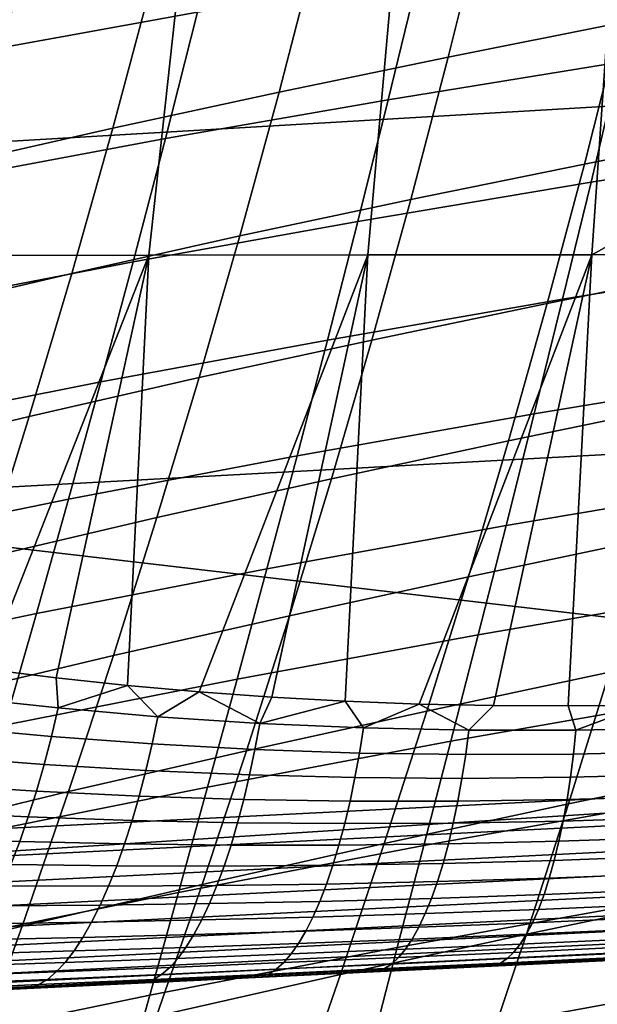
# Model space of a CAD drawing. Header units: metres. Extents: x -25 to 132, y -25 to 25.
# Tile 77 of 256: x 29.53 to 31.29, y -10.66 to -7.66. Entities that reach past the tile are written whole.
import ezdxf

# ---------------------------------------------------------------- set-up
doc = ezdxf.new("R2010")
doc.units = ezdxf.units.M
doc.layers.add('solid_12_061_071_XXX', color=7, linetype='CONTINUOUS')

msp = doc.modelspace()

# ---------------------------------------------------------------- linework, layer by layer
at = {"layer": 'solid_12_061_071_XXX'}
for points in [[(28.343319, -8.100273, 140.39386), (34.803711, -7.722017, 142.141434), (34.735786, -6.640574, 142.413574), (28.271881, -7.044952, 140.680054)], [(29.272505, -8.380073, 134.168808), (29.452141, -6.99927, 133.9655), (30.072821, -6.996891, 134.297211), (29.921303, -8.379189, 134.510284)], [(29.921303, -8.379189, 134.510284), (30.072821, -6.996891, 134.297211), (30.711632, -6.995067, 134.589935), (30.587965, -8.378547, 134.811478)], [(30.587965, -8.378547, 134.811478), (30.711632, -6.995067, 134.589935), (31.366245, -6.993709, 134.843185), (31.270176, -8.377958, 135.07222)], [(31.986578, -7.98365, 135.220963), (31.270176, -8.377958, 135.07222), (31.366245, -6.993709, 134.843185), (32.034409, -6.99271, 135.056625)], [(29.561302, -7.192387, 82.105347), (29.088142, -7.297063, 82.374458), (28.962486, -7.762575, 82.23452), (29.441317, -7.652574, 81.971024)], [(30.167089, -7.245525, 37.209629), (30.070091, -7.639731, 37.368668), (29.425529, -7.756248, 36.193062), (29.528175, -7.3564, 36.028378)], [(31.460184, -7.237577, 81.095016), (30.942358, -7.337543, 81.286621), (30.833385, -7.776886, 81.160995), (31.356371, -7.672668, 80.974724)], [(30.942358, -7.337543, 81.286621), (30.432655, -7.439284, 81.496941), (30.318378, -7.883032, 81.365829), (30.833385, -7.776886, 81.160995)], [(31.441824, -7.416937, 39.683086), (31.355036, -7.791426, 39.841366), (30.650015, -7.906232, 38.696484), (30.742203, -7.52688, 38.532394)], [(30.432655, -7.439284, 81.496941), (29.931822, -7.544642, 81.725098), (29.81205, -7.993045, 81.588272), (30.318378, -7.883032, 81.365829)], [(29.931822, -7.544642, 81.725098), (29.441317, -7.652574, 81.971024), (29.315889, -8.105833, 81.828285), (29.81205, -7.993045, 81.588272)], [(30.742203, -7.52688, 38.532394), (30.650015, -7.906232, 38.696484), (29.972277, -8.024204, 37.538708), (30.070091, -7.639731, 37.368668)], [(31.886129, -7.570289, 80.807365), (31.356371, -7.672668, 80.974724), (31.247681, -8.10214, 80.847748), (31.782507, -7.995939, 80.685913)], [(30.070091, -7.639731, 37.368668), (29.972277, -8.024204, 37.538708), (29.321844, -8.146129, 36.369225), (29.425529, -7.756248, 36.193062)], [(31.356371, -7.672668, 80.974724), (30.833385, -7.776886, 81.160995), (30.719475, -8.210324, 81.028328), (31.247681, -8.10214, 80.847748)], [(32.086945, -7.680163, 40.972721), (32.005405, -8.041292, 41.134922), (31.268175, -8.156919, 40.00967), (31.355036, -7.791426, 39.841366)], [(28.424595, -9.143565, 140.067963), (34.881741, -8.791961, 141.828461), (34.803711, -7.722017, 142.141434), (28.343319, -8.100273, 140.39386)], [(30.833385, -7.776886, 81.160995), (30.318378, -7.883032, 81.365829), (30.199097, -8.32059, 81.227272), (30.719475, -8.210324, 81.028328)], [(31.355036, -7.791426, 39.841366), (31.268175, -8.156919, 40.00967), (30.557589, -8.276358, 38.871071), (30.650015, -7.906232, 38.696484)], [(30.318378, -7.883032, 81.365829), (29.81205, -7.993045, 81.588272), (29.687189, -8.434971, 81.443565), (30.199097, -8.32059, 81.227272)], [(30.650015, -7.906232, 38.696484), (30.557589, -8.276358, 38.871071), (29.874039, -8.399217, 37.719719), (29.972277, -8.024204, 37.538708)], [(29.81205, -7.993045, 81.588272), (29.315889, -8.105833, 81.828285), (29.185274, -8.552328, 81.677208), (29.687189, -8.434971, 81.443565)], [(31.782507, -7.995939, 80.685913), (31.247681, -8.10214, 80.847748), (31.134331, -8.52614, 80.714188), (31.674273, -8.416397, 80.55822)], [(31.986578, -7.98365, 135.220963), (31.965765, -8.377218, 135.292465), (31.270176, -8.377958, 135.07222)], [(29.972277, -8.024204, 37.538708), (29.874039, -8.399217, 37.719719), (29.217525, -8.526313, 36.556835), (29.321844, -8.146129, 36.369225)], [(32.005405, -8.041292, 41.134922), (31.924162, -8.393924, 41.306683), (31.181482, -8.513688, 40.188004), (31.268175, -8.156919, 40.00967)], [(31.247681, -8.10214, 80.847748), (30.719475, -8.210324, 81.028328), (30.600851, -8.63801, 80.888687), (31.134331, -8.52614, 80.714188)], [(31.268175, -8.156919, 40.00967), (31.181482, -8.513688, 40.188004), (30.465178, -8.637527, 39.056149), (30.557589, -8.276358, 38.871071)], [(30.719475, -8.210324, 81.028328), (30.199097, -8.32059, 81.227272), (30.075039, -8.752114, 81.081352), (30.600851, -8.63801, 80.888687)], [(30.557589, -8.276358, 38.871071), (30.465178, -8.637527, 39.056149), (29.775639, -8.765042, 37.911694), (29.874039, -8.399217, 37.719719)], [(30.199097, -8.32059, 81.227272), (29.687189, -8.434971, 81.443565), (29.55748, -8.870582, 81.291061), (30.075039, -8.752114, 81.081352)], [(29.425587, -9.639123, 134.574203), (29.214375, -9.609059, 134.45433), (29.272505, -8.380073, 134.168808), (29.921303, -8.379189, 134.510284)], [(29.639582, -9.665738, 134.68927), (29.425587, -9.639123, 134.574203), (29.921303, -8.379189, 134.510284)], [(29.856228, -9.68889, 134.799515), (29.639582, -9.665738, 134.68927), (29.921303, -8.379189, 134.510284)], [(30.075212, -9.708469, 134.904831), (29.856228, -9.68889, 134.799515), (29.921303, -8.379189, 134.510284), (30.587965, -8.378547, 134.811478)], [(30.296413, -9.724469, 135.005219), (30.075212, -9.708469, 134.904831), (30.587965, -8.378547, 134.811478)], [(30.519501, -9.736789, 135.100555), (30.296413, -9.724469, 135.005219), (30.587965, -8.378547, 134.811478)], [(30.744354, -9.745417, 135.190872), (30.519501, -9.736789, 135.100555), (30.587965, -8.378547, 134.811478), (31.270176, -8.377958, 135.07222)], [(30.97064, -9.750271, 135.276077), (30.744354, -9.745417, 135.190872), (31.270176, -8.377958, 135.07222)], [(31.198229, -9.751332, 135.356216), (30.97064, -9.750271, 135.276077), (31.270176, -8.377958, 135.07222)], [(31.426804, -9.748545, 135.431213), (31.198229, -9.751332, 135.356216), (31.270176, -8.377958, 135.07222), (31.965765, -8.377218, 135.292465)], [(29.874039, -8.399217, 37.719719), (29.775639, -8.765042, 37.911694), (29.112844, -8.897077, 36.755886), (29.217525, -8.526313, 36.556835)], [(31.674273, -8.416397, 80.55822), (31.134331, -8.52614, 80.714188), (31.016533, -8.944811, 80.574112), (31.561628, -8.8318, 80.424355)], [(31.924162, -8.393924, 41.306683), (31.843447, -8.738323, 41.488003), (31.095194, -8.862, 40.376354), (31.181482, -8.513688, 40.188004)], [(29.687189, -8.434971, 81.443565), (29.185274, -8.552328, 81.677208), (29.049725, -8.992225, 81.517868), (29.55748, -8.870582, 81.291061)], [(31.181482, -8.513688, 40.188004), (31.095194, -8.862, 40.376354), (30.373028, -8.990014, 39.251717), (30.465178, -8.637527, 39.056149)], [(31.134331, -8.52614, 80.714188), (30.600851, -8.63801, 80.888687), (30.477737, -9.060092, 80.742165), (31.016533, -8.944811, 80.574112)], [(30.465178, -8.637527, 39.056149), (30.373028, -8.990014, 39.251717), (29.677332, -9.121957, 38.114632), (29.775639, -8.765042, 37.911694)], [(30.600851, -8.63801, 80.888687), (30.075039, -8.752114, 81.081352), (29.94644, -9.177762, 80.928139), (30.477737, -9.060092, 80.742165)], [(31.843447, -8.738323, 41.488003), (31.763487, -9.074755, 41.678883), (31.009546, -9.202124, 40.574722), (31.095194, -8.862, 40.376354)], [(29.775639, -8.765042, 37.911694), (29.677332, -9.121957, 38.114632), (29.008068, -9.258697, 36.966385), (29.112844, -8.897077, 36.755886)], [(30.075039, -8.752114, 81.081352), (29.55748, -8.870582, 81.291061), (29.423166, -9.300038, 81.130844), (29.94644, -9.177762, 80.928139)], [(34.613289, -9.86663, 141.377441), (34.958435, -9.849294, 141.472076), (34.881741, -8.791961, 141.828461), (28.424595, -9.143565, 140.067963)], [(31.561628, -8.8318, 80.424355), (31.016533, -8.944811, 80.574112), (30.894505, -9.358297, 80.427605), (31.444782, -9.242285, 80.284409)], [(31.095194, -8.862, 40.376354), (31.009546, -9.202124, 40.574722), (30.281384, -9.334089, 39.457775), (30.373028, -8.990014, 39.251717)], [(29.55748, -8.870582, 81.291061), (29.049725, -8.992225, 81.517868), (28.909494, -9.425687, 81.350357), (29.423166, -9.300038, 81.130844)], [(31.016533, -8.944811, 80.574112), (30.477737, -9.060092, 80.742165), (30.350359, -9.476723, 80.588837), (30.894505, -9.358297, 80.427605)], [(30.373028, -8.990014, 39.251717), (30.281384, -9.334089, 39.457775), (29.579374, -9.470234, 38.328529), (29.677332, -9.121957, 38.114632)], [(30.477737, -9.060092, 80.742165), (29.94644, -9.177762, 80.928139), (29.813534, -9.597689, 80.767715), (30.350359, -9.476723, 80.588837)], [(31.763487, -9.074755, 41.678883), (31.684511, -9.403482, 41.879314), (30.924778, -9.534328, 40.783108), (31.009546, -9.202124, 40.574722)], [(29.677332, -9.121957, 38.114632), (29.579374, -9.470234, 38.328529), (28.903463, -9.611449, 37.18832), (29.008068, -9.258697, 36.966385)], [(28.424595, -9.143565, 140.067963), (28.44964, -10.176183, 139.684906), (34.613289, -9.86663, 141.377441)], [(29.94644, -9.177762, 80.928139), (29.423166, -9.300038, 81.130844), (29.284492, -9.723501, 80.962975), (29.813534, -9.597689, 80.767715)], [(31.009546, -9.202124, 40.574722), (30.924778, -9.534328, 40.783108), (30.190491, -9.670026, 39.674316), (30.281384, -9.334089, 39.457775)], [(31.444782, -9.242285, 80.284409), (30.894505, -9.358297, 80.427605), (30.768461, -9.766745, 80.274742), (31.323938, -9.647992, 80.138443)], [(30.281384, -9.334089, 39.457775), (30.190491, -9.670026, 39.674316), (29.482023, -9.810148, 38.553387), (29.579374, -9.470234, 38.328529)], [(30.894505, -9.358297, 80.427605), (30.350359, -9.476723, 80.588837), (30.218939, -9.888053, 80.428772), (30.768461, -9.766745, 80.274742)], [(31.684511, -9.403482, 41.879314), (31.606745, -9.724772, 42.089294), (30.841122, -9.858883, 41.001507), (30.924778, -9.534328, 40.783108)], [(29.579374, -9.470234, 38.328529), (29.482023, -9.810148, 38.553387), (28.799294, -9.955609, 37.421692), (28.903463, -9.611449, 37.18832)], [(30.350359, -9.476723, 80.588837), (29.813534, -9.597689, 80.767715), (29.676556, -10.012051, 80.600159), (30.218939, -9.888053, 80.428772)], [(30.924778, -9.534328, 40.783108), (30.841122, -9.858883, 41.001507), (30.100595, -9.998096, 39.901337), (30.190491, -9.670026, 39.674316)], [(31.88365, -9.533493, 80.01963), (31.323938, -9.647992, 80.138443), (31.199303, -10.04906, 79.986557), (31.764015, -9.932271, 79.874619)], [(29.813534, -9.597689, 80.767715), (29.284492, -9.723501, 80.962975), (29.141701, -10.141131, 80.787544), (29.676556, -10.012051, 80.600159)], [(29.645288, -9.757505, 134.720398), (29.348406, -9.72517, 134.561584), (29.425587, -9.639123, 134.574203), (29.639582, -9.665738, 134.68927)], [(31.323938, -9.647992, 80.138443), (30.768461, -9.766745, 80.274742), (30.638615, -10.170299, 80.115601), (31.199303, -10.04906, 79.986557)], [(30.190491, -9.670026, 39.674316), (30.100595, -9.998096, 39.901337), (29.38553, -10.141975, 38.7892), (29.482023, -9.810148, 38.553387)], [(29.645288, -9.757505, 134.720398), (29.639582, -9.665738, 134.68927), (29.856228, -9.68889, 134.799515)], [(29.94903, -9.78395, 134.871048), (29.645288, -9.757505, 134.720398), (29.856228, -9.68889, 134.799515)], [(29.94903, -9.78395, 134.871048), (29.856228, -9.68889, 134.799515), (30.075212, -9.708469, 134.904831)], [(30.259121, -9.80423, 135.013184), (29.94903, -9.78395, 134.871048), (30.075212, -9.708469, 134.904831)], [(30.259121, -9.80423, 135.013184), (30.075212, -9.708469, 134.904831), (30.296413, -9.724469, 135.005219)], [(29.624857, -9.844585, 134.7453), (29.324781, -9.816785, 134.586655), (29.348406, -9.72517, 134.561584), (29.645288, -9.757505, 134.720398)], [(30.259121, -9.80423, 135.013184), (30.296413, -9.724469, 135.005219), (30.519501, -9.736789, 135.100555)], [(30.575022, -9.818077, 135.146469), (30.259121, -9.80423, 135.013184), (30.519501, -9.736789, 135.100555)], [(30.575022, -9.818077, 135.146469), (30.519501, -9.736789, 135.100555), (30.744354, -9.745417, 135.190872)], [(31.606745, -9.724772, 42.089294), (31.53042, -10.038889, 42.308826), (30.758818, -10.176057, 41.229912), (30.841122, -9.858883, 41.001507)], [(29.931555, -9.866999, 134.895767), (29.624857, -9.844585, 134.7453), (29.645288, -9.757505, 134.720398), (29.94903, -9.78395, 134.871048)], [(30.768461, -9.766745, 80.274742), (30.218939, -9.888053, 80.428772), (30.083704, -10.294233, 80.262062), (30.638615, -10.170299, 80.115601)], [(30.896137, -9.82523, 135.270599), (30.575022, -9.818077, 135.146469), (30.744354, -9.745417, 135.190872)], [(30.896137, -9.82523, 135.270599), (30.744354, -9.745417, 135.190872), (30.97064, -9.750271, 135.276077)], [(31.221844, -9.825435, 135.385315), (30.896137, -9.82523, 135.270599), (30.97064, -9.750271, 135.276077), (31.198229, -9.751332, 135.356216)], [(31.221844, -9.825435, 135.385315), (31.198229, -9.751332, 135.356216), (31.426804, -9.748545, 135.431213)], [(31.551481, -9.818457, 135.490356), (31.221844, -9.825435, 135.385315), (31.426804, -9.748545, 135.431213)], [(30.244381, -9.883786, 135.03772), (29.931555, -9.866999, 134.895767), (29.94903, -9.78395, 134.871048), (30.259121, -9.80423, 135.013184)], [(29.602846, -9.929193, 134.776581), (29.299484, -9.905832, 134.618454), (29.324781, -9.816785, 134.586655), (29.624857, -9.844585, 134.7453)], [(30.56282, -9.894709, 135.170868), (30.244381, -9.883786, 135.03772), (30.259121, -9.80423, 135.013184), (30.575022, -9.818077, 135.146469)], [(30.886303, -9.899535, 135.294952), (30.56282, -9.894709, 135.170868), (30.575022, -9.818077, 135.146469), (30.896137, -9.82523, 135.270599)], [(31.214247, -9.898041, 135.409714), (30.886303, -9.899535, 135.294952), (30.896137, -9.82523, 135.270599), (31.221844, -9.825435, 135.385315)], [(31.546032, -9.890011, 135.514938), (31.214247, -9.898041, 135.409714), (31.221844, -9.825435, 135.385315), (31.551481, -9.818457, 135.490356)], [(34.983303, -9.933267, 141.440414), (34.958435, -9.849294, 141.472076), (34.613289, -9.86663, 141.377441), (28.529341, -10.255445, 139.66745)], [(29.912571, -9.947664, 134.926529), (29.602846, -9.929193, 134.776581), (29.624857, -9.844585, 134.7453), (29.931555, -9.866999, 134.895767)], [(30.841122, -9.858883, 41.001507), (30.758818, -10.176057, 41.229912), (30.011944, -10.318571, 40.138836), (30.100595, -9.998096, 39.901337)], [(28.529341, -10.255445, 139.66745), (34.613289, -9.86663, 141.377441), (28.44964, -10.176183, 139.684906)], [(30.218939, -9.888053, 80.428772), (29.676556, -10.012051, 80.600159), (29.535738, -10.421004, 80.425552), (30.083704, -10.294233, 80.262062)], [(30.228186, -9.961038, 135.068024), (29.912571, -9.947664, 134.926529), (29.931555, -9.866999, 134.895767), (30.244381, -9.883786, 135.03772)], [(30.549192, -9.969105, 135.200806), (30.228186, -9.961038, 135.068024), (30.244381, -9.883786, 135.03772), (30.56282, -9.894709, 135.170868)], [(29.579382, -10.010847, 134.814026), (29.272659, -9.991804, 134.656784), (29.299484, -9.905832, 134.618454), (29.602846, -9.929193, 134.776581)], [(30.875059, -9.971663, 135.324646), (30.549192, -9.969105, 135.200806), (30.56282, -9.894709, 135.170868), (30.886303, -9.899535, 135.294952)], [(31.205233, -9.968513, 135.439316), (30.875059, -9.971663, 135.324646), (30.886303, -9.899535, 135.294952), (31.214247, -9.898041, 135.409714)], [(31.539143, -9.959466, 135.544647), (31.205233, -9.968513, 135.439316), (31.214247, -9.898041, 135.409714), (31.546032, -9.890011, 135.514938)], [(34.999302, -10.012533, 141.395874), (34.983303, -9.933267, 141.440414), (28.529341, -10.255445, 139.66745), (28.545425, -10.332785, 139.622391)], [(29.892187, -10.025487, 134.963165), (29.579382, -10.010847, 134.814026), (29.602846, -9.929193, 134.776581), (29.912571, -9.947664, 134.926529)], [(30.210625, -10.035543, 135.103928), (29.892187, -10.025487, 134.963165), (29.912571, -9.947664, 134.926529), (30.228186, -9.961038, 135.068024)], [(31.764015, -9.932271, 79.874619), (31.199303, -10.04906, 79.986557), (31.071081, -10.445624, 79.828819), (31.640791, -10.326791, 79.724075)], [(30.53422, -10.040841, 135.23613), (30.210625, -10.035543, 135.103928), (30.228186, -9.961038, 135.068024), (30.549192, -9.969105, 135.200806)], [(30.862467, -10.041202, 135.359528), (30.53422, -10.040841, 135.23613), (30.549192, -9.969105, 135.200806), (30.875059, -9.971663, 135.324646)], [(31.194857, -10.036453, 135.473969), (30.862467, -10.041202, 135.359528), (30.875059, -9.971663, 135.324646), (31.205233, -9.968513, 135.439316)], [(31.530853, -10.026425, 135.5793), (31.194857, -10.036453, 135.473969), (31.205233, -9.968513, 135.439316), (31.539143, -9.959466, 135.544647)], [(29.554596, -10.089082, 134.857452), (29.244459, -10.074211, 134.701447), (29.272659, -9.991804, 134.656784), (29.579382, -10.010847, 134.814026)], [(30.100595, -9.998096, 39.901337), (30.011944, -10.318571, 40.138836), (29.290154, -10.465989, 39.035965), (29.38553, -10.141975, 38.7892)], [(35.01749, -10.085409, 141.342209), (34.999302, -10.012533, 141.395874), (28.545425, -10.332785, 139.622391), (28.56361, -10.40379, 139.568573)], [(29.676556, -10.012051, 80.600159), (29.141701, -10.141131, 80.787544), (28.995033, -10.55309, 80.604622), (29.535738, -10.421004, 80.425552)], [(29.870522, -10.100022, 135.005447), (29.554596, -10.089082, 134.857452), (29.579382, -10.010847, 134.814026), (29.892187, -10.025487, 134.963165)], [(30.191801, -10.106881, 135.145233), (29.870522, -10.100022, 135.005447), (29.892187, -10.025487, 134.963165), (30.210625, -10.035543, 135.103928)], [(30.517984, -10.109509, 135.276596), (30.191801, -10.106881, 135.145233), (30.210625, -10.035543, 135.103928), (30.53422, -10.040841, 135.23613)], [(31.53042, -10.038889, 42.308826), (31.455761, -10.346097, 42.537903), (30.678101, -10.486117, 41.468327), (30.758818, -10.176057, 41.229912)], [(31.183172, -10.101472, 135.513474), (30.848602, -10.107756, 135.399399), (30.862467, -10.041202, 135.359528), (31.194857, -10.036453, 135.473969)], [(31.521208, -10.090509, 135.618729), (31.183172, -10.101472, 135.513474), (31.194857, -10.036453, 135.473969), (31.530853, -10.026425, 135.5793)], [(31.199303, -10.04906, 79.986557), (30.638615, -10.170299, 80.115601), (30.505184, -10.569103, 79.950264), (31.071081, -10.445624, 79.828819)], [(30.848602, -10.107756, 135.399399), (30.517984, -10.109509, 135.276596), (30.53422, -10.040841, 135.23613), (30.862467, -10.041202, 135.359528)], [(35.03759, -10.15079, 141.280197), (35.01749, -10.085409, 141.342209), (28.56361, -10.40379, 139.568573), (28.58363, -10.467418, 139.50676)], [(29.528633, -10.163452, 134.906601), (29.215046, -10.152585, 134.752167), (29.244459, -10.074211, 134.701447), (29.554596, -10.089082, 134.857452)], [(29.847698, -10.170847, 135.053162), (29.528633, -10.163452, 134.906601), (29.554596, -10.089082, 134.857452), (29.870522, -10.100022, 135.005447)], [(31.510265, -10.151353, 135.662674), (31.170252, -10.1632, 135.557602), (31.183172, -10.101472, 135.513474), (31.521208, -10.090509, 135.618729)], [(30.171822, -10.174644, 135.191681), (29.847698, -10.170847, 135.053162), (29.870522, -10.100022, 135.005447), (30.191801, -10.106881, 135.145233)], [(30.500584, -10.174719, 135.322006), (30.171822, -10.174644, 135.191681), (30.191801, -10.106881, 135.145233), (30.517984, -10.109509, 135.276596)], [(30.833542, -10.170946, 135.444016), (30.500584, -10.174719, 135.322006), (30.517984, -10.109509, 135.276596), (30.848602, -10.107756, 135.399399)], [(31.170252, -10.1632, 135.557602), (30.833542, -10.170946, 135.444016), (30.848602, -10.107756, 135.399399), (31.183172, -10.101472, 135.513474)], [(35.059303, -10.207685, 141.210815), (35.03759, -10.15079, 141.280197), (28.58363, -10.467418, 139.50676), (28.60519, -10.522729, 139.437866)], [(29.50164, -10.233536, 134.961197), (29.184587, -10.226478, 134.80867), (29.215046, -10.152585, 134.752167), (29.528633, -10.163452, 134.906601)], [(31.498087, -10.208609, 135.710922), (31.156166, -10.221287, 135.60611), (31.170252, -10.1632, 135.557602), (31.510265, -10.151353, 135.662674)], [(29.823843, -10.237557, 135.106018), (29.50164, -10.233536, 134.961197), (29.528633, -10.163452, 134.906601), (29.847698, -10.170847, 135.053162)], [(30.150801, -10.238445, 135.243027), (29.823843, -10.237557, 135.106018), (29.847698, -10.170847, 135.053162), (30.171822, -10.174644, 135.191681)], [(30.758818, -10.176057, 41.229912), (30.678101, -10.486117, 41.468327), (29.92478, -10.631724, 40.386814), (30.011944, -10.318571, 40.138836)], [(30.638615, -10.170299, 80.115601), (30.083704, -10.294233, 80.262062), (29.944876, -10.695415, 80.088783), (30.505184, -10.569103, 79.950264)], [(30.482115, -10.236098, 135.372086), (30.150801, -10.238445, 135.243027), (30.171822, -10.174644, 135.191681), (30.500584, -10.174719, 135.322006)], [(30.817371, -10.230413, 135.493134), (30.482115, -10.236098, 135.372086), (30.500584, -10.174719, 135.322006), (30.833542, -10.170946, 135.444016)], [(31.156166, -10.221287, 135.60611), (30.817371, -10.230413, 135.493134), (30.833542, -10.170946, 135.444016), (31.170252, -10.1632, 135.557602)], [(35.082298, -10.255234, 141.135101), (35.059303, -10.207685, 141.210815), (28.60519, -10.522729, 139.437866), (28.627974, -10.568913, 139.362915)], [(31.484743, -10.26195, 135.763168), (31.140997, -10.275399, 135.658707), (31.156166, -10.221287, 135.60611), (31.498087, -10.208609, 135.710922)], [(29.799095, -10.299775, 135.163727), (29.47377, -10.298931, 135.020935), (29.50164, -10.233536, 134.961197), (29.823843, -10.237557, 135.106018)], [(30.128857, -10.297923, 135.298965), (29.799095, -10.299775, 135.163727), (29.823843, -10.237557, 135.106018), (30.150801, -10.238445, 135.243027)], [(30.462681, -10.293298, 135.426559), (30.128857, -10.297923, 135.298965), (30.150801, -10.238445, 135.243027), (30.482115, -10.236098, 135.372086)], [(30.800186, -10.285818, 135.546494), (30.462681, -10.293298, 135.426559), (30.482115, -10.236098, 135.372086), (30.817371, -10.230413, 135.493134)], [(31.140997, -10.275399, 135.658707), (30.800186, -10.285818, 135.546494), (30.817371, -10.230413, 135.493134), (31.156166, -10.221287, 135.60611)], [(35.106224, -10.292713, 141.054184), (35.082298, -10.255234, 141.135101), (28.627974, -10.568913, 139.362915), (28.651646, -10.60529, 139.283005)], [(31.124828, -10.325232, 135.715088), (30.782078, -10.336845, 135.60376), (30.800186, -10.285818, 135.546494), (31.140997, -10.275399, 135.658707)], [(31.470306, -10.311075, 135.819138), (31.124828, -10.325232, 135.715088), (31.140997, -10.275399, 135.658707), (31.484743, -10.26195, 135.763168)], [(35.130718, -10.319556, 140.96933), (35.106224, -10.292713, 141.054184), (28.651646, -10.60529, 139.283005), (28.675856, -10.631326, 139.199295)], [(30.083704, -10.294233, 80.262062), (29.535738, -10.421004, 80.425552), (29.391312, -10.824707, 80.243973), (29.944876, -10.695415, 80.088783)], [(29.773596, -10.357143, 135.225967), (29.445181, -10.359268, 135.085449), (29.47377, -10.298931, 135.020935), (29.799095, -10.299775, 135.163727)], [(30.106115, -10.352737, 135.359192), (29.773596, -10.357143, 135.225967), (29.799095, -10.299775, 135.163727), (30.128857, -10.297923, 135.298965)], [(30.442394, -10.345992, 135.485123), (30.106115, -10.352737, 135.359192), (30.128857, -10.297923, 135.298965), (30.462681, -10.293298, 135.426559)], [(30.782078, -10.336845, 135.60376), (30.442394, -10.345992, 135.485123), (30.462681, -10.293298, 135.426559), (30.800186, -10.285818, 135.546494)], [(28.700253, -10.646637, 139.113052), (28.66161, -10.654028, 139.008698), (34.904724, -10.353139, 140.717224), (35.155415, -10.335357, 140.88179)], [(35.155415, -10.335357, 140.88179), (35.130718, -10.319556, 140.96933), (28.675856, -10.631326, 139.199295), (28.700253, -10.646637, 139.113052)], [(30.011944, -10.318571, 40.138836), (29.92478, -10.631724, 40.386814), (29.196148, -10.782463, 39.293678), (29.290154, -10.465989, 39.035965)], [(30.763155, -10.383205, 135.664612), (30.42137, -10.393881, 135.547424), (30.442394, -10.345992, 135.485123), (30.782078, -10.336845, 135.60376)], [(31.107752, -10.370499, 135.774948), (30.763155, -10.383205, 135.664612), (30.782078, -10.336845, 135.60376), (31.124828, -10.325232, 135.715088)], [(31.640791, -10.326791, 79.724075), (31.071081, -10.445624, 79.828819), (30.93948, -10.837825, 79.665306), (31.514172, -10.717182, 79.568069)], [(31.454863, -10.355704, 135.878494), (31.107752, -10.370499, 135.774948), (31.124828, -10.325232, 135.715088), (31.470306, -10.311075, 135.819138)], [(34.403664, -10.377371, 137.25235), (34.885662, -10.354141, 137.383652), (34.904724, -10.353139, 140.717224), (28.66161, -10.654028, 139.008698)], [(29.747486, -10.409337, 135.292358), (29.416037, -10.414203, 135.154388), (29.445181, -10.359268, 135.085449), (29.773596, -10.357143, 135.225967)], [(30.082705, -10.402577, 135.423355), (29.747486, -10.409337, 135.292358), (29.773596, -10.357143, 135.225967), (30.106115, -10.352737, 135.359192)], [(30.42137, -10.393881, 135.547424), (30.082705, -10.402577, 135.423355), (30.106115, -10.352737, 135.359192), (30.442394, -10.345992, 135.485123)], [(31.455761, -10.346097, 42.537903), (31.382973, -10.64664, 42.776531), (30.599178, -10.789313, 41.716751), (30.678101, -10.486117, 41.468327)], [(31.438496, -10.395581, 135.940918), (31.089867, -10.410944, 135.837952), (31.107752, -10.370499, 135.774948), (31.454863, -10.355704, 135.878494)], [(33.942005, -10.399621, 137.12616), (34.403664, -10.377371, 137.25235), (28.66161, -10.654028, 139.008698)], [(30.399727, -10.436692, 135.613113), (30.05876, -10.447158, 135.491089), (30.082705, -10.402577, 135.423355), (30.42137, -10.393881, 135.547424)], [(30.743523, -10.424632, 135.728714), (30.399727, -10.436692, 135.613113), (30.42137, -10.393881, 135.547424), (30.763155, -10.383205, 135.664612)], [(31.089867, -10.410944, 135.837952), (30.743523, -10.424632, 135.728714), (30.763155, -10.383205, 135.664612), (31.107752, -10.370499, 135.774948)], [(31.421303, -10.43048, 136.006027), (31.071276, -10.446336, 135.903732), (31.089867, -10.410944, 135.837952), (31.438496, -10.395581, 135.940918)], [(33.488434, -10.421481, 137.001175), (33.942005, -10.399621, 137.12616), (28.66161, -10.654028, 139.008698)], [(33.034897, -10.443339, 136.874954), (33.488434, -10.421481, 137.001175), (28.66161, -10.654028, 139.008698)], [(29.535738, -10.421004, 80.425552), (28.995033, -10.55309, 80.604622), (28.844734, -10.959538, 80.414299), (29.391312, -10.824707, 80.243973)], [(29.720921, -10.456059, 135.362534), (29.386501, -10.463421, 135.227371), (29.416037, -10.414203, 135.154388), (29.747486, -10.409337, 135.292358)], [(30.05876, -10.447158, 135.491089), (29.720921, -10.456059, 135.362534), (29.747486, -10.409337, 135.292358), (30.082705, -10.402577, 135.423355)], [(30.723293, -10.460892, 135.7957), (30.37759, -10.474181, 135.681839), (30.399727, -10.436692, 135.613113), (30.743523, -10.424632, 135.728714)], [(31.071276, -10.446336, 135.903732), (30.723293, -10.460892, 135.7957), (30.743523, -10.424632, 135.728714), (31.089867, -10.410944, 135.837952)], [(32.579861, -10.46527, 136.747971), (33.034897, -10.443339, 136.874954), (28.66161, -10.654028, 139.008698)], [(29.694044, -10.497043, 135.436096), (29.356745, -10.506644, 135.30397), (29.386501, -10.463421, 135.227371), (29.720921, -10.456059, 135.362534)], [(30.034416, -10.486226, 135.562012), (29.694044, -10.497043, 135.436096), (29.720921, -10.456059, 135.362534), (30.05876, -10.447158, 135.491089)], [(30.37759, -10.474181, 135.681839), (30.034416, -10.486226, 135.562012), (30.05876, -10.447158, 135.491089), (30.399727, -10.436692, 135.613113)], [(31.071081, -10.445624, 79.828819), (30.505184, -10.569103, 79.950264), (30.368382, -10.963304, 79.778809), (30.93948, -10.837825, 79.665306)], [(31.052084, -10.476474, 135.971909), (30.702583, -10.491777, 135.865189), (30.723293, -10.460892, 135.7957), (31.071276, -10.446336, 135.903732)], [(31.403379, -10.460202, 136.073471), (31.052084, -10.476474, 135.971909), (31.071276, -10.446336, 135.903732), (31.421303, -10.43048, 136.006027)], [(32.124306, -10.487226, 136.623199), (32.579861, -10.46527, 136.747971), (28.66161, -10.654028, 139.008698)], [(31.668543, -10.509192, 136.504501), (32.124306, -10.487226, 136.623199), (28.66161, -10.654028, 139.008698)], [(30.009815, -10.519559, 135.635712), (29.667015, -10.532056, 135.512619), (29.694044, -10.497043, 135.436096), (30.034416, -10.486226, 135.562012)], [(30.678101, -10.486117, 41.468327), (30.599178, -10.789313, 41.716751), (29.839319, -10.937805, 40.645275), (29.92478, -10.631724, 40.386814)], [(30.355085, -10.506135, 135.753174), (30.009815, -10.519559, 135.635712), (30.034416, -10.486226, 135.562012), (30.37759, -10.474181, 135.681839)], [(30.702583, -10.491777, 135.865189), (30.355085, -10.506135, 135.753174), (30.37759, -10.474181, 135.681839), (30.723293, -10.460892, 135.7957)], [(31.032398, -10.501185, 136.042099), (30.681509, -10.517112, 135.936768), (30.702583, -10.491777, 135.865189), (31.052084, -10.476474, 135.971909)], [(31.365759, -10.50347, 136.213806), (31.012335, -10.52033, 136.113892), (31.032398, -10.501185, 136.042099), (31.38483, -10.484579, 136.142868)], [(31.38483, -10.484579, 136.142868), (31.032398, -10.501185, 136.042099), (31.052084, -10.476474, 135.971909), (31.403379, -10.460202, 136.073471)], [(31.359735, -10.524075, 136.421677), (31.668543, -10.509192, 136.504501), (28.66161, -10.654028, 139.008698)], [(29.667015, -10.532056, 135.512619), (29.326939, -10.543625, 135.383759), (29.356745, -10.506644, 135.30397), (29.694044, -10.497043, 135.436096)], [(30.33234, -10.532372, 135.826736), (29.985092, -10.546968, 135.711777), (30.009815, -10.519559, 135.635712), (30.355085, -10.506135, 135.753174)], [(30.660191, -10.536753, 136.010056), (30.309484, -10.552741, 135.9021), (30.33234, -10.532372, 135.826736), (30.681509, -10.517112, 135.936768)], [(30.681509, -10.517112, 135.936768), (30.33234, -10.532372, 135.826736), (30.355085, -10.506135, 135.753174), (30.702583, -10.491777, 135.865189)], [(31.012335, -10.52033, 136.113892), (30.660191, -10.536753, 136.010056), (30.681509, -10.517112, 135.936768), (31.032398, -10.501185, 136.042099)], [(31.326483, -10.524402, 136.358734), (30.971519, -10.541517, 136.260696), (30.992002, -10.5338, 136.186905), (31.346273, -10.51677, 136.285904)], [(31.346273, -10.51677, 136.285904), (30.992002, -10.5338, 136.186905), (31.012335, -10.52033, 136.113892), (31.365759, -10.50347, 136.213806)], [(31.326483, -10.524402, 136.358734), (31.359735, -10.524075, 136.421677), (28.66161, -10.654028, 139.008698), (31.046709, -10.539161, 136.335953)], [(30.971519, -10.541517, 136.260696), (31.046709, -10.539161, 136.335953), (28.66161, -10.654028, 139.008698), (30.729464, -10.55445, 136.247345)], [(29.639986, -10.560897, 135.59169), (29.297249, -10.574154, 135.466263), (29.326939, -10.543625, 135.383759), (29.667015, -10.532056, 135.512619)], [(29.960392, -10.568295, 135.78978), (29.613111, -10.583404, 135.672836), (29.639986, -10.560897, 135.59169), (29.985092, -10.546968, 135.711777)], [(29.985092, -10.546968, 135.711777), (29.639986, -10.560897, 135.59169), (29.667015, -10.532056, 135.512619), (30.009815, -10.519559, 135.635712)], [(30.309484, -10.552741, 135.9021), (29.960392, -10.568295, 135.78978), (29.985092, -10.546968, 135.711777), (30.33234, -10.532372, 135.826736)], [(30.63875, -10.550587, 136.084625), (30.286648, -10.567129, 135.978836), (30.309484, -10.552741, 135.9021), (30.660191, -10.536753, 136.010056)], [(30.971519, -10.541517, 136.260696), (30.617306, -10.558536, 136.160034), (30.63875, -10.550587, 136.084625), (30.992002, -10.5338, 136.186905)], [(30.971519, -10.541517, 136.260696), (30.729464, -10.55445, 136.247345), (30.617306, -10.558536, 136.160034)], [(30.992002, -10.5338, 136.186905), (30.63875, -10.550587, 136.084625), (30.660191, -10.536753, 136.010056), (31.012335, -10.52033, 136.113892)], [(31.326483, -10.524402, 136.358734), (31.046709, -10.539161, 136.335953), (30.971519, -10.541517, 136.260696)], [(30.617306, -10.558536, 136.160034), (30.729464, -10.55445, 136.247345), (28.66161, -10.654028, 139.008698), (30.407999, -10.569943, 136.155853)], [(30.263958, -10.575452, 136.056503), (30.407999, -10.569943, 136.155853), (28.66161, -10.654028, 139.008698), (30.079487, -10.585776, 136.060822)], [(29.613111, -10.583404, 135.672836), (29.267845, -10.598056, 135.551025), (29.297249, -10.574154, 135.466263), (29.639986, -10.560897, 135.59169)], [(29.935852, -10.58342, 135.869263), (29.58654, -10.599447, 135.7556), (29.613111, -10.583404, 135.672836), (29.960392, -10.568295, 135.78978)], [(30.505184, -10.569103, 79.950264), (29.944876, -10.695415, 80.088783), (29.802681, -11.091748, 79.909012), (30.368382, -10.963304, 79.778809)], [(30.263958, -10.575452, 136.056503), (29.91161, -10.592257, 135.949783), (29.935852, -10.58342, 135.869263), (30.286648, -10.567129, 135.978836)], [(30.263958, -10.575452, 136.056503), (30.079487, -10.585776, 136.060822), (29.91161, -10.592257, 135.949783)], [(30.286648, -10.567129, 135.978836), (29.935852, -10.58342, 135.869263), (29.960392, -10.568295, 135.78978), (30.309484, -10.552741, 135.9021)], [(30.617306, -10.558536, 136.160034), (30.263958, -10.575452, 136.056503), (30.286648, -10.567129, 135.978836), (30.63875, -10.550587, 136.084625)], [(30.617306, -10.558536, 136.160034), (30.407999, -10.569943, 136.155853), (30.263958, -10.575452, 136.056503)], [(29.91161, -10.592257, 135.949783), (30.079487, -10.585776, 136.060822), (28.66161, -10.654028, 139.008698), (29.740183, -10.602129, 135.961349)], [(29.560427, -10.608936, 135.839523), (29.740183, -10.602129, 135.961349), (28.66161, -10.654028, 139.008698), (29.399172, -10.618565, 135.859573)], [(29.560427, -10.608936, 135.839523), (29.210566, -10.625476, 135.725388), (29.238897, -10.615196, 135.637558), (29.58654, -10.599447, 135.7556)], [(29.58654, -10.599447, 135.7556), (29.238897, -10.615196, 135.637558), (29.267845, -10.598056, 135.551025), (29.613111, -10.583404, 135.672836)], [(29.91161, -10.592257, 135.949783), (29.560427, -10.608936, 135.839523), (29.58654, -10.599447, 135.7556), (29.935852, -10.58342, 135.869263)], [(29.91161, -10.592257, 135.949783), (29.740183, -10.602129, 135.961349), (29.560427, -10.608936, 135.839523)], [(29.92478, -10.631724, 40.386814), (29.839319, -10.937805, 40.645275), (29.103737, -11.091652, 39.562351), (29.196148, -10.782463, 39.293678)], [(29.560427, -10.608936, 135.839523), (29.399172, -10.618565, 135.859573), (29.210566, -10.625476, 135.725388)], [(31.382973, -10.64664, 42.776531), (31.312189, -10.940714, 43.024734), (30.522194, -11.085842, 41.97522), (30.599178, -10.789313, 41.716751)]]:
    msp.add_3dface(points, dxfattribs=at)

doc.saveas('drawing.dxf')
